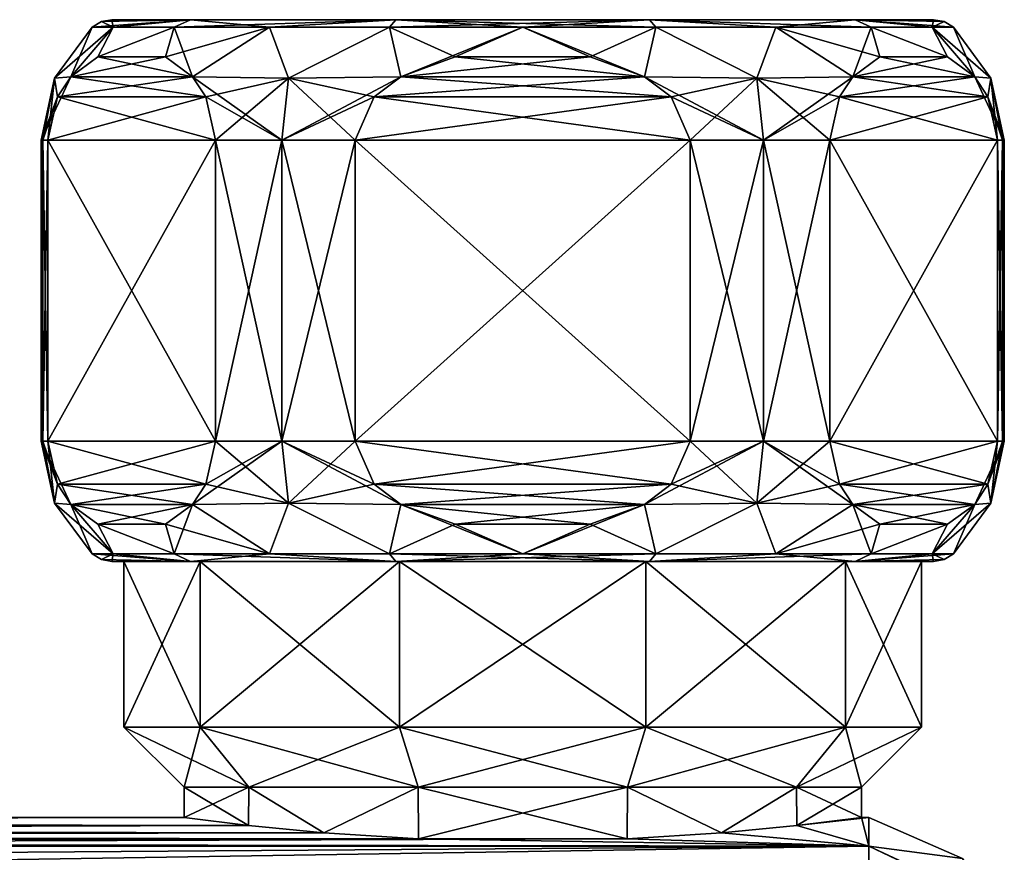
# Model space of a CAD drawing. Header units: metres. Extents: x -106 to 106, y -152 to 75.
# Tile 20 of 21: x 60 to 92, y 13 to 40. Entities that reach past the tile are written whole.
import ezdxf

# ---------------------------------------------------------------- set-up
doc = ezdxf.new("R2010")
doc.units = ezdxf.units.M
doc.layers.add('solid_20522313', color=7, linetype='CONTINUOUS')

msp = doc.modelspace()

# ---------------------------------------------------------------- linework, layer by layer
at = {"layer": 'solid_20522313'}
for points in [[(60.94281, 38.55719), (62.19281, 40.25), (62.893055, 40.25, -4.421165)], [(61.484699, 38.601238, -3.992738), (60.94281, 38.55719), (62.893055, 40.25, -4.421165)], [(61.484699, 38.601242, 3.992739), (62.19281, 40.25), (60.94281, 38.55719)], [(62.388153, 39.263699, -5.557561), (61.484699, 38.601238, -3.992738), (62.893055, 40.25, -4.421165)], [(62.893055, 40.25, 4.421165), (62.19281, 40.25), (61.484699, 38.601242, 3.992739)], [(62.893055, 40.25, 4.421165), (61.484699, 38.601242, 3.992739), (62.388157, 39.263702, 5.557568)], [(62.19281, 40.25), (65.458748, 40.5, -8.018558), (62.893055, 40.25, -4.421165)], [(62.500694, 40.435413), (65.458748, 40.5, -8.018558), (62.19281, 40.25)], [(62.893055, 40.25, 4.421165), (62.500694, 40.435413), (62.19281, 40.25)], [(62.388153, 39.263699, -5.557561), (64.92524, 40.25, -8.409554), (64.631081, 39.263702, -9.442431)], [(62.388153, 39.263699, -5.557561), (62.893055, 40.25, -4.421165), (64.92524, 40.25, -8.409554)], [(64.92524, 40.25, 8.409554), (62.893055, 40.25, 4.421165), (62.388157, 39.263702, 5.557568)], [(64.631081, 39.263702, 9.442426), (64.92524, 40.25, 8.409554), (62.388157, 39.263702, 5.557568)], [(62.500694, 40.435413), (62.854248, 40.5), (65.458748, 40.5, -8.018558)], [(62.893055, 40.25, 4.421165), (62.854248, 40.5), (62.500694, 40.435413)], [(87.541252, 40.5, -8.018558), (65.458748, 40.5, -8.018558), (62.854248, 40.5)], [(90.145752, 40.5), (87.541252, 40.5, -8.018558), (62.854248, 40.5)], [(65.458748, 40.5, 8.018558), (90.145752, 40.5), (62.854248, 40.5)], [(62.893055, 40.25, 4.421165), (65.458748, 40.5, 8.018558), (62.854248, 40.5)], [(62.893055, 40.25, -4.421165), (65.458748, 40.5, -8.018558), (64.92524, 40.25, -8.409554)], [(64.92524, 40.25, 8.409554), (65.458748, 40.5, 8.018558), (62.893055, 40.25, 4.421165)], [(68.090446, 40.25, -11.574759), (65.534538, 38.601238, -11.007263), (64.631081, 39.263702, -9.442431)], [(64.92524, 40.25, -8.409554), (68.090446, 40.25, -11.574759), (64.631081, 39.263702, -9.442431)], [(64.631081, 39.263702, 9.442426), (65.534538, 38.601238, 11.007261), (64.92524, 40.25, 8.409554)], [(64.92524, 40.25, -8.409554), (65.458748, 40.5, -8.018558), (72.282379, 40.5, -12.977597)], [(64.92524, 40.25, -8.409554), (72.282379, 40.5, -12.977597), (68.090446, 40.25, -11.574759)], [(68.090446, 40.25, 11.574759), (65.458748, 40.5, 8.018558), (64.92524, 40.25, 8.409554)], [(65.534538, 38.601238, 11.007261), (68.090446, 40.25, 11.574759), (64.92524, 40.25, 8.409554)], [(80.717621, 40.5, -12.977597), (72.282379, 40.5, -12.977597), (65.458748, 40.5, -8.018558)], [(87.541252, 40.5, -8.018558), (80.717621, 40.5, -12.977597), (65.458748, 40.5, -8.018558)], [(65.458748, 40.5, 8.018558), (87.541252, 40.5, 8.018558), (90.145752, 40.5)], [(65.458748, 40.5, 8.018558), (72.282379, 40.5, 12.977597), (87.541252, 40.5, 8.018558)], [(68.090446, 40.25, 11.574759), (72.282379, 40.5, 12.977597), (65.458748, 40.5, 8.018558)], [(68.090446, 40.25, -11.574759), (68.721413, 38.55719, -13.472926), (65.534538, 38.601238, -11.007263)], [(65.534538, 38.601238, 11.007261), (68.721413, 38.55719, 13.472925), (68.090446, 40.25, 11.574759)], [(68.090446, 40.25, -11.574759), (72.282379, 40.5, -12.977597), (72.078835, 40.25, -13.606945)], [(72.078835, 40.25, 13.606945), (72.282379, 40.5, 12.977597), (68.090446, 40.25, 11.574759)], [(68.090446, 40.25, -11.574759), (72.078835, 40.25, -13.606945), (68.721413, 38.55719, -13.472926)], [(68.721413, 38.55719, 13.472925), (72.078835, 40.25, 13.606945), (68.090446, 40.25, 11.574759)], [(72.078835, 40.25, -13.606945), (72.450172, 38.601246, -15), (68.721413, 38.55719, -13.472926)], [(68.721413, 38.55719, 13.472925), (72.450172, 38.601246, 15), (72.078835, 40.25, 13.606945)], [(72.078835, 40.25, -13.606945), (72.282379, 40.5, -12.977597), (80.717621, 40.5, -12.977597)], [(72.078835, 40.25, -13.606945), (80.717621, 40.5, -12.977597), (76.5, 40.25, -14.307189)], [(76.5, 40.25, 14.307189), (72.282379, 40.5, 12.977597), (72.078835, 40.25, 13.606945)], [(72.078835, 40.25, -13.606945), (76.5, 40.25, -14.307189), (72.450172, 38.601246, -15)], [(74.257126, 39.263714, 15), (76.5, 40.25, 14.307189), (72.078835, 40.25, 13.606945)], [(72.450172, 38.601246, 15), (74.257126, 39.263714, 15), (72.078835, 40.25, 13.606945)], [(72.282379, 40.5, 12.977597), (80.717621, 40.5, 12.977597), (87.541252, 40.5, 8.018558)], [(80.921165, 40.25, 13.606945), (80.717621, 40.5, 12.977597), (72.282379, 40.5, 12.977597)], [(80.921165, 40.25, 13.606945), (72.282379, 40.5, 12.977597), (76.5, 40.25, 14.307189)], [(76.5, 40.25, -14.307189), (74.257126, 39.263714, -15), (72.450172, 38.601246, -15)], [(76.5, 40.25, -14.307189), (78.742874, 39.263714, -15), (74.257126, 39.263714, -15)], [(74.257126, 39.263714, 15), (78.742874, 39.263714, 15), (76.5, 40.25, 14.307189)], [(76.5, 40.25, -14.307189), (80.717621, 40.5, -12.977597), (80.921165, 40.25, -13.606945)], [(76.5, 40.25, -14.307189), (80.921165, 40.25, -13.606945), (78.742874, 39.263714, -15)], [(80.549828, 38.601246, 15), (80.921165, 40.25, 13.606945), (76.5, 40.25, 14.307189)], [(78.742874, 39.263714, 15), (80.549828, 38.601246, 15), (76.5, 40.25, 14.307189)], [(80.921165, 40.25, -13.606945), (80.549828, 38.601246, -15), (78.742874, 39.263714, -15)], [(80.921165, 40.25, -13.606945), (84.278587, 38.55719, -13.472925), (80.549828, 38.601246, -15)], [(80.549828, 38.601246, 15), (84.278587, 38.55719, 13.472926), (80.921165, 40.25, 13.606945)], [(84.909554, 40.25, -11.574759), (80.717621, 40.5, -12.977597), (87.541252, 40.5, -8.018558)], [(80.921165, 40.25, -13.606945), (80.717621, 40.5, -12.977597), (84.909554, 40.25, -11.574759)], [(88.07476, 40.25, 8.409554), (87.541252, 40.5, 8.018558), (80.717621, 40.5, 12.977597)], [(84.909554, 40.25, 11.574759), (80.717621, 40.5, 12.977597), (80.921165, 40.25, 13.606945)], [(88.07476, 40.25, 8.409554), (80.717621, 40.5, 12.977597), (84.909554, 40.25, 11.574759)], [(80.921165, 40.25, -13.606945), (84.909554, 40.25, -11.574759), (84.278587, 38.55719, -13.472925)], [(84.278587, 38.55719, 13.472926), (84.909554, 40.25, 11.574759), (80.921165, 40.25, 13.606945)], [(84.909554, 40.25, -11.574759), (87.465462, 38.601238, -11.007261), (84.278587, 38.55719, -13.472925)], [(84.278587, 38.55719, 13.472926), (87.465462, 38.601238, 11.007263), (84.909554, 40.25, 11.574759)], [(84.909554, 40.25, -11.574759), (87.541252, 40.5, -8.018558), (88.07476, 40.25, -8.409554)], [(84.909554, 40.25, -11.574759), (88.07476, 40.25, -8.409554), (87.465462, 38.601238, -11.007261)], [(88.368919, 39.263702, 9.442431), (88.07476, 40.25, 8.409554), (84.909554, 40.25, 11.574759)], [(87.465462, 38.601238, 11.007263), (88.368919, 39.263702, 9.442431), (84.909554, 40.25, 11.574759)], [(88.07476, 40.25, -8.409554), (88.368919, 39.263702, -9.442426), (87.465462, 38.601238, -11.007261)], [(90.106949, 40.25, -4.421165), (87.541252, 40.5, -8.018558), (90.145752, 40.5)], [(88.07476, 40.25, -8.409554), (87.541252, 40.5, -8.018558), (90.106949, 40.25, -4.421165)], [(90.499306, 40.435413), (90.145752, 40.5), (87.541252, 40.5, 8.018558)], [(90.499306, 40.435413), (87.541252, 40.5, 8.018558), (90.80719, 40.25)], [(90.106949, 40.25, 4.421165), (90.80719, 40.25), (87.541252, 40.5, 8.018558)], [(90.106949, 40.25, 4.421165), (87.541252, 40.5, 8.018558), (88.07476, 40.25, 8.409554)], [(88.07476, 40.25, -8.409554), (90.611847, 39.263702, -5.557568), (88.368919, 39.263702, -9.442426)], [(88.07476, 40.25, -8.409554), (90.106949, 40.25, -4.421165), (90.611847, 39.263702, -5.557568)], [(90.611847, 39.263699, 5.557561), (90.106949, 40.25, 4.421165), (88.07476, 40.25, 8.409554)], [(88.368919, 39.263702, 9.442431), (90.611847, 39.263699, 5.557561), (88.07476, 40.25, 8.409554)], [(90.499306, 40.435413), (90.106949, 40.25, -4.421165), (90.145752, 40.5)], [(90.499306, 40.435413), (90.80719, 40.25), (90.106949, 40.25, -4.421165)], [(90.106949, 40.25, -4.421165), (91.515297, 38.601242, -3.992739), (90.611847, 39.263702, -5.557568)], [(90.106949, 40.25, -4.421165), (90.80719, 40.25), (91.515297, 38.601242, -3.992739)], [(90.106949, 40.25, 4.421165), (92.05719, 38.55719), (90.80719, 40.25)], [(91.515297, 38.601238, 3.992738), (92.05719, 38.55719), (90.106949, 40.25, 4.421165)], [(90.611847, 39.263699, 5.557561), (91.515297, 38.601238, 3.992738), (90.106949, 40.25, 4.421165)], [(90.80719, 40.25), (92.05719, 38.55719), (91.515297, 38.601242, -3.992739)], [(64.631081, 39.263702, 9.442426), (62.388157, 39.263702, 5.557568), (61.484699, 38.601242, 3.992739)], [(64.631081, 39.263702, 9.442426), (61.484699, 38.601242, 3.992739), (65.534538, 38.601238, 11.007261)], [(62.388153, 39.263699, -5.557561), (65.534538, 38.601238, -11.007263), (61.484699, 38.601238, -3.992738)], [(62.388153, 39.263699, -5.557561), (64.631081, 39.263702, -9.442431), (65.534538, 38.601238, -11.007263)], [(80.549828, 38.601246, -15), (72.450172, 38.601246, -15), (74.257126, 39.263714, -15)], [(72.450172, 38.601246, 15), (80.549828, 38.601246, 15), (78.742874, 39.263714, 15)], [(72.450172, 38.601246, 15), (78.742874, 39.263714, 15), (74.257126, 39.263714, 15)], [(80.549828, 38.601246, -15), (74.257126, 39.263714, -15), (78.742874, 39.263714, -15)], [(91.515297, 38.601242, -3.992739), (87.465462, 38.601238, -11.007261), (88.368919, 39.263702, -9.442426)], [(87.465462, 38.601238, 11.007263), (90.611847, 39.263699, 5.557561), (88.368919, 39.263702, 9.442431)], [(87.465462, 38.601238, 11.007263), (91.515297, 38.601238, 3.992738), (90.611847, 39.263699, 5.557561)], [(91.515297, 38.601242, -3.992739), (88.368919, 39.263702, -9.442426), (90.611847, 39.263702, -5.557568)], [(60.5, 36.5), (60.94281, 38.55719), (61.484699, 38.601238, -3.992738)], [(60.5, 36.5), (61.484699, 38.601238, -3.992738), (61.043419, 37.93351, -3.228414)], [(61.043415, 37.933506, 3.228412), (61.484699, 38.601242, 3.992739), (60.94281, 38.55719)], [(65.534538, 38.601238, 11.007261), (61.484699, 38.601242, 3.992739), (61.043415, 37.933506, 3.228412)], [(65.975822, 37.933506, 11.771588), (65.534538, 38.601238, 11.007261), (61.043415, 37.933506, 3.228412)], [(61.043419, 37.93351, -3.228414), (61.484699, 38.601238, -3.992738), (65.975822, 37.93351, -11.771586)], [(61.484699, 38.601238, -3.992738), (65.534538, 38.601238, -11.007263), (65.975822, 37.93351, -11.771586)], [(65.975822, 37.93351, -11.771586), (65.534538, 38.601238, -11.007263), (68.721413, 38.55719, -13.472926)], [(68.5, 36.5, 13.856406), (68.721413, 38.55719, 13.472925), (65.534538, 38.601238, 11.007261)], [(68.5, 36.5, 13.856406), (65.534538, 38.601238, 11.007261), (65.975822, 37.933506, 11.771588)], [(72.450172, 38.601246, -15), (71.567581, 37.933495, -15), (68.5, 36.5, -13.856406)], [(68.721413, 38.55719, -13.472926), (72.450172, 38.601246, -15), (68.5, 36.5, -13.856406)], [(71.567581, 37.933495, 15), (72.450172, 38.601246, 15), (68.721413, 38.55719, 13.472925)], [(81.432419, 37.933495, -15), (71.567581, 37.933495, -15), (72.450172, 38.601246, -15)], [(71.567581, 37.933495, 15), (80.549828, 38.601246, 15), (72.450172, 38.601246, 15)], [(81.432419, 37.933495, 15), (80.549828, 38.601246, 15), (71.567581, 37.933495, 15)], [(81.432419, 37.933495, -15), (72.450172, 38.601246, -15), (80.549828, 38.601246, -15)], [(80.549828, 38.601246, 15), (84.5, 36.5, 13.856406), (84.278587, 38.55719, 13.472926)], [(81.432419, 37.933495, 15), (84.5, 36.5, 13.856406), (80.549828, 38.601246, 15)], [(81.432419, 37.933495, -15), (80.549828, 38.601246, -15), (84.278587, 38.55719, -13.472925)], [(84.5, 36.5, -13.856406), (84.278587, 38.55719, -13.472925), (87.465462, 38.601238, -11.007261)], [(87.024178, 37.93351, 11.771586), (87.465462, 38.601238, 11.007263), (84.278587, 38.55719, 13.472926)], [(87.024178, 37.933506, -11.771588), (84.5, 36.5, -13.856406), (87.465462, 38.601238, -11.007261)], [(91.956581, 37.933506, -3.228412), (87.024178, 37.933506, -11.771588), (87.465462, 38.601238, -11.007261)], [(87.024178, 37.93351, 11.771586), (91.515297, 38.601238, 3.992738), (87.465462, 38.601238, 11.007263)], [(87.024178, 37.93351, 11.771586), (91.956581, 37.93351, 3.228414), (91.515297, 38.601238, 3.992738)], [(91.956581, 37.933506, -3.228412), (87.465462, 38.601238, -11.007261), (91.515297, 38.601242, -3.992739)], [(91.956581, 37.933506, -3.228412), (91.515297, 38.601242, -3.992739), (92.05719, 38.55719)], [(91.515297, 38.601238, 3.992738), (92.5, 36.5), (92.05719, 38.55719)], [(91.956581, 37.93351, 3.228414), (92.5, 36.5), (91.515297, 38.601238, 3.992738)], [(60.556534, 36.5, 1.343836), (60.94281, 38.55719), (60.5, 36.5)], [(60.556534, 36.5, 1.343836), (60.725739, 36.5, 2.678175), (60.94281, 38.55719)], [(61.043415, 37.933506, 3.228412), (60.94281, 38.55719), (60.725739, 36.5, 2.678175)], [(65.975822, 37.93351, -11.771586), (68.721413, 38.55719, -13.472926), (66.293503, 36.5, -12.321825)], [(68.721413, 38.55719, -13.472926), (68.5, 36.5, -13.856406), (66.293503, 36.5, -12.321825)], [(68.5, 36.5, 13.856406), (70.932236, 36.5, 15), (68.721413, 38.55719, 13.472925)], [(70.932236, 36.5, 15), (71.567581, 37.933495, 15), (68.721413, 38.55719, 13.472925)], [(81.432419, 37.933495, -15), (84.278587, 38.55719, -13.472925), (82.067764, 36.5, -15)], [(84.5, 36.5, -13.856406), (82.067764, 36.5, -15), (84.278587, 38.55719, -13.472925)], [(84.278587, 38.55719, 13.472926), (84.5, 36.5, 13.856406), (86.706497, 36.5, 12.321825)], [(87.024178, 37.93351, 11.771586), (84.278587, 38.55719, 13.472926), (86.706497, 36.5, 12.321825)], [(91.956581, 37.933506, -3.228412), (92.05719, 38.55719), (92.274261, 36.5, -2.678175)], [(92.443466, 36.5, -1.343836), (92.274261, 36.5, -2.678175), (92.05719, 38.55719)], [(92.5, 36.5), (92.443466, 36.5, -1.343836), (92.05719, 38.55719)], [(60.556534, 36.5, -1.343836), (60.5, 36.5), (61.043419, 37.93351, -3.228414)], [(60.725739, 36.5, -2.678175), (60.556534, 36.5, -1.343836), (61.043419, 37.93351, -3.228414)], [(60.725739, 36.5, -2.678175), (61.043419, 37.93351, -3.228414), (66.293503, 36.5, -12.321825)], [(65.975822, 37.933506, 11.771588), (61.043415, 37.933506, 3.228412), (60.725739, 36.5, 2.678175)], [(66.293503, 36.5, 12.321825), (65.975822, 37.933506, 11.771588), (60.725739, 36.5, 2.678175)], [(61.043419, 37.93351, -3.228414), (65.975822, 37.93351, -11.771586), (66.293503, 36.5, -12.321825)], [(66.293503, 36.5, 12.321825), (68.5, 36.5, 13.856406), (65.975822, 37.933506, 11.771588)], [(71.567581, 37.933495, -15), (70.932236, 36.5, -15), (68.5, 36.5, -13.856406)], [(81.432419, 37.933495, 15), (70.932236, 36.5, 15), (82.067764, 36.5, 15)], [(82.067764, 36.5, -15), (70.932236, 36.5, -15), (71.567581, 37.933495, -15)], [(81.432419, 37.933495, 15), (71.567581, 37.933495, 15), (70.932236, 36.5, 15)], [(81.432419, 37.933495, -15), (82.067764, 36.5, -15), (71.567581, 37.933495, -15)], [(81.432419, 37.933495, 15), (82.067764, 36.5, 15), (84.5, 36.5, 13.856406)], [(87.024178, 37.933506, -11.771588), (86.706497, 36.5, -12.321825), (84.5, 36.5, -13.856406)], [(91.956581, 37.93351, 3.228414), (86.706497, 36.5, 12.321825), (92.274261, 36.5, 2.678175)], [(87.024178, 37.93351, 11.771586), (86.706497, 36.5, 12.321825), (91.956581, 37.93351, 3.228414)], [(92.274261, 36.5, -2.678175), (86.706497, 36.5, -12.321825), (87.024178, 37.933506, -11.771588)], [(91.956581, 37.933506, -3.228412), (92.274261, 36.5, -2.678175), (87.024178, 37.933506, -11.771588)], [(91.956581, 37.93351, 3.228414), (92.443466, 36.5, 1.343836), (92.5, 36.5)], [(91.956581, 37.93351, 3.228414), (92.274261, 36.5, 2.678175), (92.443466, 36.5, 1.343836)], [(60.5, 26.5), (60.5, 36.5), (60.556534, 36.5, -1.343836)], [(60.556534, 26.5, 1.343836), (60.5, 36.5), (60.5, 26.5)], [(60.556534, 26.5, 1.343836), (60.556534, 36.5, 1.343836), (60.5, 36.5)], [(60.5, 26.5), (60.556534, 36.5, -1.343836), (60.556534, 26.5, -1.343836)], [(60.556534, 26.5, -1.343836), (60.556534, 36.5, -1.343836), (60.725739, 36.5, -2.678175)], [(60.556534, 26.5, -1.343836), (60.725739, 36.5, -2.678175), (60.725739, 26.5, -2.678175)], [(60.725739, 26.5, 2.678175), (60.725739, 36.5, 2.678175), (60.556534, 36.5, 1.343836)], [(60.725739, 26.5, 2.678175), (60.556534, 36.5, 1.343836), (60.556534, 26.5, 1.343836)], [(66.293503, 26.5, -12.321825), (60.725739, 36.5, -2.678175), (66.293503, 36.5, -12.321825)], [(66.293503, 26.5, -12.321825), (60.725739, 26.5, -2.678175), (60.725739, 36.5, -2.678175)], [(60.725739, 26.5, 2.678175), (66.293503, 36.5, 12.321825), (60.725739, 36.5, 2.678175)], [(60.725739, 26.5, 2.678175), (66.293503, 26.5, 12.321825), (66.293503, 36.5, 12.321825)], [(66.293503, 26.5, -12.321825), (66.293503, 36.5, -12.321825), (68.5, 36.5, -13.856406)], [(66.293503, 26.5, -12.321825), (68.5, 36.5, -13.856406), (68.5, 26.5, -13.856406)], [(68.5, 26.5, 13.856406), (68.5, 36.5, 13.856406), (66.293503, 36.5, 12.321825)], [(68.5, 26.5, 13.856406), (66.293503, 36.5, 12.321825), (66.293503, 26.5, 12.321825)], [(68.5, 26.5, -13.856406), (68.5, 36.5, -13.856406), (70.932236, 36.5, -15)], [(68.5, 26.5, -13.856406), (70.932236, 36.5, -15), (70.932236, 26.5, -15)], [(70.932236, 26.5, 15), (70.932236, 36.5, 15), (68.5, 36.5, 13.856406)], [(70.932236, 26.5, 15), (68.5, 36.5, 13.856406), (68.5, 26.5, 13.856406)], [(70.932236, 26.5, 15), (82.067764, 26.5, 15), (82.067764, 36.5, 15)], [(70.932236, 26.5, 15), (82.067764, 36.5, 15), (70.932236, 36.5, 15)], [(82.067764, 26.5, -15), (70.932236, 36.5, -15), (82.067764, 36.5, -15)], [(82.067764, 26.5, -15), (70.932236, 26.5, -15), (70.932236, 36.5, -15)], [(84.5, 26.5, 13.856406), (82.067764, 36.5, 15), (82.067764, 26.5, 15)], [(84.5, 26.5, 13.856406), (84.5, 36.5, 13.856406), (82.067764, 36.5, 15)], [(82.067764, 26.5, -15), (82.067764, 36.5, -15), (84.5, 36.5, -13.856406)], [(82.067764, 26.5, -15), (84.5, 36.5, -13.856406), (84.5, 26.5, -13.856406)], [(86.706497, 26.5, 12.321825), (86.706497, 36.5, 12.321825), (84.5, 36.5, 13.856406)], [(84.5, 26.5, 13.856406), (86.706497, 26.5, 12.321825), (84.5, 36.5, 13.856406)], [(84.5, 26.5, -13.856406), (84.5, 36.5, -13.856406), (86.706497, 36.5, -12.321825)], [(84.5, 26.5, -13.856406), (86.706497, 36.5, -12.321825), (86.706497, 26.5, -12.321825)], [(92.274261, 36.5, 2.678175), (86.706497, 36.5, 12.321825), (86.706497, 26.5, 12.321825)], [(92.274261, 26.5, 2.678175), (92.274261, 36.5, 2.678175), (86.706497, 26.5, 12.321825)], [(92.274261, 26.5, -2.678175), (86.706497, 36.5, -12.321825), (92.274261, 36.5, -2.678175)], [(86.706497, 26.5, -12.321825), (86.706497, 36.5, -12.321825), (92.274261, 26.5, -2.678175)], [(92.274261, 26.5, -2.678175), (92.274261, 36.5, -2.678175), (92.443466, 36.5, -1.343836)], [(92.274261, 26.5, -2.678175), (92.443466, 36.5, -1.343836), (92.443466, 26.5, -1.343836)], [(92.443466, 26.5, 1.343836), (92.443466, 36.5, 1.343836), (92.274261, 36.5, 2.678175)], [(92.443466, 26.5, 1.343836), (92.274261, 36.5, 2.678175), (92.274261, 26.5, 2.678175)], [(92.443466, 26.5, -1.343836), (92.443466, 36.5, -1.343836), (92.5, 36.5)], [(92.443466, 26.5, -1.343836), (92.5, 36.5), (92.5, 26.5)], [(92.443466, 36.5, 1.343836), (92.5, 26.5), (92.5, 36.5)], [(92.443466, 26.5, 1.343836), (92.5, 26.5), (92.443466, 36.5, 1.343836)], [(60.94281, 24.44281), (60.5, 26.5), (60.556534, 26.5, -1.343836)], [(61.484699, 24.398762, 3.992738), (60.5, 26.5), (60.94281, 24.44281)], [(61.043415, 25.066494, 3.228412), (60.5, 26.5), (61.484699, 24.398762, 3.992738)], [(60.556534, 26.5, 1.343836), (60.5, 26.5), (61.043415, 25.066494, 3.228412)], [(60.94281, 24.44281), (60.556534, 26.5, -1.343836), (60.725739, 26.5, -2.678175)], [(60.725739, 26.5, 2.678175), (60.556534, 26.5, 1.343836), (61.043415, 25.066494, 3.228412)], [(61.043419, 25.066492, -3.228413), (60.94281, 24.44281), (60.725739, 26.5, -2.678175)], [(65.975822, 25.066492, -11.771587), (61.043419, 25.066492, -3.228413), (60.725739, 26.5, -2.678175)], [(66.293503, 26.5, -12.321825), (65.975822, 25.066492, -11.771587), (60.725739, 26.5, -2.678175)], [(60.725739, 26.5, 2.678175), (61.043415, 25.066494, 3.228412), (66.293503, 26.5, 12.321825)], [(61.043415, 25.066494, 3.228412), (65.975822, 25.066494, 11.771588), (66.293503, 26.5, 12.321825)], [(68.5, 26.5, -13.856406), (68.721413, 24.44281, -13.472926), (65.534538, 24.398762, -11.007265)], [(68.5, 26.5, -13.856406), (65.534538, 24.398762, -11.007265), (65.975822, 25.066492, -11.771587)], [(66.293503, 26.5, -12.321825), (68.5, 26.5, -13.856406), (65.975822, 25.066492, -11.771587)], [(65.975822, 25.066494, 11.771588), (68.721413, 24.44281, 13.472925), (66.293503, 26.5, 12.321825)], [(68.721413, 24.44281, 13.472925), (68.5, 26.5, 13.856406), (66.293503, 26.5, 12.321825)], [(68.5, 26.5, -13.856406), (70.932236, 26.5, -15), (68.721413, 24.44281, -13.472926)], [(71.567581, 25.066505, 15), (70.932236, 26.5, 15), (68.5, 26.5, 13.856406)], [(72.450172, 24.398756, 15), (71.567581, 25.066505, 15), (68.5, 26.5, 13.856406)], [(68.721413, 24.44281, 13.472925), (72.450172, 24.398756, 15), (68.5, 26.5, 13.856406)], [(70.932236, 26.5, -15), (71.567581, 25.066505, -15), (68.721413, 24.44281, -13.472926)], [(71.567581, 25.066505, 15), (82.067764, 26.5, 15), (70.932236, 26.5, 15)], [(81.432419, 25.066505, -15), (71.567581, 25.066505, -15), (70.932236, 26.5, -15)], [(81.432419, 25.066505, -15), (70.932236, 26.5, -15), (82.067764, 26.5, -15)], [(81.432419, 25.066505, 15), (82.067764, 26.5, 15), (71.567581, 25.066505, 15)], [(84.5, 26.5, -13.856406), (84.278587, 24.44281, -13.472925), (80.549828, 24.398756, -15)], [(81.432419, 25.066505, -15), (84.5, 26.5, -13.856406), (80.549828, 24.398756, -15)], [(81.432419, 25.066505, 15), (84.278587, 24.44281, 13.472926), (82.067764, 26.5, 15)], [(81.432419, 25.066505, -15), (82.067764, 26.5, -15), (84.5, 26.5, -13.856406)], [(84.278587, 24.44281, 13.472926), (84.5, 26.5, 13.856406), (82.067764, 26.5, 15)], [(87.465462, 24.398762, 11.007265), (84.5, 26.5, 13.856406), (84.278587, 24.44281, 13.472926)], [(84.5, 26.5, -13.856406), (86.706497, 26.5, -12.321825), (84.278587, 24.44281, -13.472925)], [(87.024178, 25.066494, -11.771588), (84.278587, 24.44281, -13.472925), (86.706497, 26.5, -12.321825)], [(87.024178, 25.066492, 11.771587), (86.706497, 26.5, 12.321825), (84.5, 26.5, 13.856406)], [(87.024178, 25.066492, 11.771587), (84.5, 26.5, 13.856406), (87.465462, 24.398762, 11.007265)], [(92.274261, 26.5, 2.678175), (86.706497, 26.5, 12.321825), (87.024178, 25.066492, 11.771587)], [(86.706497, 26.5, -12.321825), (92.274261, 26.5, -2.678175), (91.956581, 25.066494, -3.228412)], [(87.024178, 25.066494, -11.771588), (86.706497, 26.5, -12.321825), (91.956581, 25.066494, -3.228412)], [(91.956581, 25.066492, 3.228413), (92.274261, 26.5, 2.678175), (87.024178, 25.066492, 11.771587)], [(92.5, 26.5), (92.05719, 24.44281), (91.515297, 24.398762, -3.992738)], [(91.956581, 25.066494, -3.228412), (92.5, 26.5), (91.515297, 24.398762, -3.992738)], [(91.956581, 25.066492, 3.228413), (92.05719, 24.44281), (92.274261, 26.5, 2.678175)], [(91.956581, 25.066494, -3.228412), (92.443466, 26.5, -1.343836), (92.5, 26.5)], [(91.956581, 25.066494, -3.228412), (92.274261, 26.5, -2.678175), (92.443466, 26.5, -1.343836)], [(92.443466, 26.5, 1.343836), (92.05719, 24.44281), (92.5, 26.5)], [(92.443466, 26.5, 1.343836), (92.274261, 26.5, 2.678175), (92.05719, 24.44281)], [(61.043419, 25.066492, -3.228413), (61.484699, 24.398762, -3.992736), (60.94281, 24.44281)], [(61.043415, 25.066494, 3.228412), (61.484699, 24.398762, 3.992738), (65.975822, 25.066494, 11.771588)], [(65.534538, 24.398762, -11.007265), (61.484699, 24.398762, -3.992736), (61.043419, 25.066492, -3.228413)], [(65.975822, 25.066492, -11.771587), (65.534538, 24.398762, -11.007265), (61.043419, 25.066492, -3.228413)], [(61.484699, 24.398762, 3.992738), (65.534538, 24.398762, 11.007263), (65.975822, 25.066494, 11.771588)], [(65.975822, 25.066494, 11.771588), (65.534538, 24.398762, 11.007263), (68.721413, 24.44281, 13.472925)], [(71.567581, 25.066505, -15), (72.450172, 24.398756, -15), (68.721413, 24.44281, -13.472926)], [(71.567581, 25.066505, -15), (80.549828, 24.398756, -15), (72.450172, 24.398756, -15)], [(81.432419, 25.066505, -15), (80.549828, 24.398756, -15), (71.567581, 25.066505, -15)], [(81.432419, 25.066505, 15), (71.567581, 25.066505, 15), (72.450172, 24.398756, 15)], [(81.432419, 25.066505, 15), (72.450172, 24.398756, 15), (80.549828, 24.398756, 15)], [(81.432419, 25.066505, 15), (80.549828, 24.398756, 15), (84.278587, 24.44281, 13.472926)], [(87.024178, 25.066494, -11.771588), (87.465462, 24.398762, -11.007263), (84.278587, 24.44281, -13.472925)], [(87.024178, 25.066494, -11.771588), (91.515297, 24.398762, -3.992738), (87.465462, 24.398762, -11.007263)], [(87.024178, 25.066494, -11.771588), (91.956581, 25.066494, -3.228412), (91.515297, 24.398762, -3.992738)], [(91.956581, 25.066492, 3.228413), (87.024178, 25.066492, 11.771587), (87.465462, 24.398762, 11.007265)], [(91.956581, 25.066492, 3.228413), (87.465462, 24.398762, 11.007265), (91.515297, 24.398762, 3.992736)], [(91.956581, 25.066492, 3.228413), (91.515297, 24.398762, 3.992736), (92.05719, 24.44281)], [(61.484699, 24.398762, -3.992736), (62.19281, 22.75), (60.94281, 24.44281)], [(62.893055, 22.75, 4.421165), (60.94281, 24.44281), (62.19281, 22.75)], [(61.484699, 24.398762, 3.992738), (60.94281, 24.44281), (62.893055, 22.75, 4.421165)], [(61.484699, 24.398762, -3.992736), (62.893055, 22.75, -4.421165), (62.19281, 22.75)], [(62.388145, 23.736303, -5.557553), (62.893055, 22.75, -4.421165), (61.484699, 24.398762, -3.992736)], [(64.631088, 23.736301, -9.442439), (62.388145, 23.736303, -5.557553), (61.484699, 24.398762, -3.992736)], [(64.631088, 23.736301, -9.442439), (61.484699, 24.398762, -3.992736), (65.534538, 24.398762, -11.007265)], [(62.388149, 23.736301, 5.55756), (61.484699, 24.398762, 3.992738), (62.893055, 22.75, 4.421165)], [(62.388149, 23.736301, 5.55756), (65.534538, 24.398762, 11.007263), (61.484699, 24.398762, 3.992738)], [(62.388149, 23.736301, 5.55756), (64.631081, 23.7363, 9.442433), (65.534538, 24.398762, 11.007263)], [(64.631081, 23.7363, 9.442433), (68.090446, 22.75, 11.574759), (65.534538, 24.398762, 11.007263)], [(64.631088, 23.736301, -9.442439), (65.534538, 24.398762, -11.007265), (64.92524, 22.75, -8.409554)], [(65.534538, 24.398762, -11.007265), (68.090446, 22.75, -11.574759), (64.92524, 22.75, -8.409554)], [(65.534538, 24.398762, -11.007265), (68.721413, 24.44281, -13.472926), (68.090446, 22.75, -11.574759)], [(65.534538, 24.398762, 11.007263), (68.090446, 22.75, 11.574759), (68.721413, 24.44281, 13.472925)], [(68.721413, 24.44281, -13.472926), (72.078835, 22.75, -13.606945), (68.090446, 22.75, -11.574759)], [(68.721413, 24.44281, 13.472925), (68.090446, 22.75, 11.574759), (72.078835, 22.75, 13.606945)], [(68.721413, 24.44281, -13.472926), (72.450172, 24.398756, -15), (72.078835, 22.75, -13.606945)], [(68.721413, 24.44281, 13.472925), (72.078835, 22.75, 13.606945), (72.450172, 24.398756, 15)], [(72.450172, 24.398756, -15), (74.257118, 23.73629, -15), (72.078835, 22.75, -13.606945)], [(72.450172, 24.398756, 15), (72.078835, 22.75, 13.606945), (76.5, 22.75, 14.307189)], [(72.450172, 24.398756, -15), (80.549828, 24.398756, -15), (78.742882, 23.73629, -15)], [(72.450172, 24.398756, -15), (78.742882, 23.73629, -15), (74.257118, 23.73629, -15)], [(74.257118, 23.73629, 15), (72.450172, 24.398756, 15), (76.5, 22.75, 14.307189)], [(80.549828, 24.398756, 15), (72.450172, 24.398756, 15), (74.257118, 23.73629, 15)], [(80.549828, 24.398756, 15), (74.257118, 23.73629, 15), (78.742882, 23.73629, 15)], [(80.549828, 24.398756, -15), (80.921165, 22.75, -13.606945), (76.5, 22.75, -14.307189)], [(78.742882, 23.73629, -15), (80.549828, 24.398756, -15), (76.5, 22.75, -14.307189)], [(80.549828, 24.398756, 15), (78.742882, 23.73629, 15), (80.921165, 22.75, 13.606945)], [(80.549828, 24.398756, -15), (84.278587, 24.44281, -13.472925), (80.921165, 22.75, -13.606945)], [(84.278587, 24.44281, 13.472926), (80.549828, 24.398756, 15), (80.921165, 22.75, 13.606945)], [(84.278587, 24.44281, -13.472925), (84.909554, 22.75, -11.574759), (80.921165, 22.75, -13.606945)], [(84.278587, 24.44281, 13.472926), (80.921165, 22.75, 13.606945), (84.909554, 22.75, 11.574759)], [(84.278587, 24.44281, -13.472925), (87.465462, 24.398762, -11.007263), (84.909554, 22.75, -11.574759)], [(87.465462, 24.398762, 11.007265), (84.278587, 24.44281, 13.472926), (84.909554, 22.75, 11.574759)], [(87.465462, 24.398762, -11.007263), (88.368919, 23.7363, -9.442433), (84.909554, 22.75, -11.574759)], [(87.465462, 24.398762, 11.007265), (84.909554, 22.75, 11.574759), (88.07476, 22.75, 8.409554)], [(87.465462, 24.398762, -11.007263), (91.515297, 24.398762, -3.992738), (90.611847, 23.736301, -5.55756)], [(87.465462, 24.398762, -11.007263), (90.611847, 23.736301, -5.55756), (88.368919, 23.7363, -9.442433)], [(88.368912, 23.736301, 9.442439), (87.465462, 24.398762, 11.007265), (88.07476, 22.75, 8.409554)], [(91.515297, 24.398762, 3.992736), (87.465462, 24.398762, 11.007265), (88.368912, 23.736301, 9.442439)], [(91.515297, 24.398762, 3.992736), (88.368912, 23.736301, 9.442439), (90.611855, 23.736303, 5.557553)], [(92.05719, 24.44281), (90.80719, 22.75), (90.106949, 22.75, -4.421165)], [(91.515297, 24.398762, -3.992738), (92.05719, 24.44281), (90.106949, 22.75, -4.421165)], [(91.515297, 24.398762, 3.992736), (90.106949, 22.75, 4.421165), (90.80719, 22.75)], [(90.611847, 23.736301, -5.55756), (91.515297, 24.398762, -3.992738), (90.106949, 22.75, -4.421165)], [(91.515297, 24.398762, 3.992736), (90.611855, 23.736303, 5.557553), (90.106949, 22.75, 4.421165)], [(91.515297, 24.398762, 3.992736), (90.80719, 22.75), (92.05719, 24.44281)], [(62.388145, 23.736303, -5.557553), (64.92524, 22.75, -8.409554), (62.893055, 22.75, -4.421165)], [(64.631088, 23.736301, -9.442439), (64.92524, 22.75, -8.409554), (62.388145, 23.736303, -5.557553)], [(62.388149, 23.736301, 5.55756), (62.893055, 22.75, 4.421165), (64.92524, 22.75, 8.409554)], [(62.388149, 23.736301, 5.55756), (64.92524, 22.75, 8.409554), (64.631081, 23.7363, 9.442433)], [(64.631081, 23.7363, 9.442433), (64.92524, 22.75, 8.409554), (68.090446, 22.75, 11.574759)], [(74.257118, 23.73629, -15), (76.5, 22.75, -14.307189), (72.078835, 22.75, -13.606945)], [(74.257118, 23.73629, -15), (78.742882, 23.73629, -15), (76.5, 22.75, -14.307189)], [(78.742882, 23.73629, 15), (74.257118, 23.73629, 15), (76.5, 22.75, 14.307189)], [(78.742882, 23.73629, 15), (76.5, 22.75, 14.307189), (80.921165, 22.75, 13.606945)], [(88.368919, 23.7363, -9.442433), (88.07476, 22.75, -8.409554), (84.909554, 22.75, -11.574759)], [(90.611855, 23.736303, 5.557553), (88.07476, 22.75, 8.409554), (90.106949, 22.75, 4.421165)], [(90.611855, 23.736303, 5.557553), (88.368912, 23.736301, 9.442439), (88.07476, 22.75, 8.409554)], [(90.611847, 23.736301, -5.55756), (90.106949, 22.75, -4.421165), (88.07476, 22.75, -8.409554)], [(88.368919, 23.7363, -9.442433), (90.611847, 23.736301, -5.55756), (88.07476, 22.75, -8.409554)], [(62.500694, 22.564585), (65.458748, 22.5, 8.018558), (62.19281, 22.75)], [(62.893055, 22.75, 4.421165), (62.19281, 22.75), (65.458748, 22.5, 8.018558)], [(62.500694, 22.564585), (62.19281, 22.75), (62.893055, 22.75, -4.421165)], [(62.500694, 22.564585), (62.893055, 22.75, -4.421165), (62.854248, 22.5)], [(62.893055, 22.75, -4.421165), (65.458748, 22.5, -8.018558), (62.854248, 22.5)], [(64.92524, 22.75, 8.409554), (62.893055, 22.75, 4.421165), (65.458748, 22.5, 8.018558)], [(62.893055, 22.75, -4.421165), (64.92524, 22.75, -8.409554), (65.458748, 22.5, -8.018558)], [(64.92524, 22.75, 8.409554), (65.458748, 22.5, 8.018558), (72.282379, 22.5, 12.977597)], [(68.090446, 22.75, 11.574759), (64.92524, 22.75, 8.409554), (72.282379, 22.5, 12.977597)], [(64.92524, 22.75, -8.409554), (68.090446, 22.75, -11.574759), (65.458748, 22.5, -8.018558)], [(68.090446, 22.75, -11.574759), (72.282379, 22.5, -12.977597), (65.458748, 22.5, -8.018558)], [(72.078835, 22.75, 13.606945), (68.090446, 22.75, 11.574759), (72.282379, 22.5, 12.977597)], [(68.090446, 22.75, -11.574759), (72.078835, 22.75, -13.606945), (72.282379, 22.5, -12.977597)], [(72.078835, 22.75, 13.606945), (72.282379, 22.5, 12.977597), (80.717621, 22.5, 12.977597)], [(76.5, 22.75, 14.307189), (72.078835, 22.75, 13.606945), (80.717621, 22.5, 12.977597)], [(72.078835, 22.75, -13.606945), (76.5, 22.75, -14.307189), (72.282379, 22.5, -12.977597)], [(80.921165, 22.75, -13.606945), (80.717621, 22.5, -12.977597), (72.282379, 22.5, -12.977597)], [(76.5, 22.75, -14.307189), (80.921165, 22.75, -13.606945), (72.282379, 22.5, -12.977597)], [(80.921165, 22.75, 13.606945), (76.5, 22.75, 14.307189), (80.717621, 22.5, 12.977597)], [(84.909554, 22.75, 11.574759), (80.717621, 22.5, 12.977597), (87.541252, 22.5, 8.018558)], [(84.909554, 22.75, 11.574759), (80.921165, 22.75, 13.606945), (80.717621, 22.5, 12.977597)], [(88.07476, 22.75, -8.409554), (87.541252, 22.5, -8.018558), (80.717621, 22.5, -12.977597)], [(84.909554, 22.75, -11.574759), (88.07476, 22.75, -8.409554), (80.717621, 22.5, -12.977597)], [(80.921165, 22.75, -13.606945), (84.909554, 22.75, -11.574759), (80.717621, 22.5, -12.977597)], [(88.07476, 22.75, 8.409554), (84.909554, 22.75, 11.574759), (87.541252, 22.5, 8.018558)], [(90.106949, 22.75, 4.421165), (87.541252, 22.5, 8.018558), (90.145752, 22.5)], [(90.106949, 22.75, 4.421165), (88.07476, 22.75, 8.409554), (87.541252, 22.5, 8.018558)], [(90.80719, 22.75), (90.499306, 22.564585), (87.541252, 22.5, -8.018558)], [(90.106949, 22.75, -4.421165), (90.80719, 22.75), (87.541252, 22.5, -8.018558)], [(88.07476, 22.75, -8.409554), (90.106949, 22.75, -4.421165), (87.541252, 22.5, -8.018558)], [(90.106949, 22.75, 4.421165), (90.145752, 22.5), (90.499306, 22.564585)], [(90.106949, 22.75, 4.421165), (90.499306, 22.564585), (90.80719, 22.75)], [(62.500694, 22.564585), (62.854248, 22.5), (65.458748, 22.5, 8.018558)], [(62.854248, 22.5), (63.25, 22.5), (65.780571, 22.5, 7.788215)], [(65.458748, 22.5, -8.018558), (63.25, 22.5), (62.854248, 22.5)], [(65.458748, 22.5, 8.018558), (62.854248, 22.5), (65.780571, 22.5, 7.788215)], [(65.780548, 17, 7.788188), (65.780571, 22.5, 7.788215), (63.25, 22.5)], [(63.25, 17), (65.780548, 17, 7.788188), (63.25, 22.5)], [(65.780571, 22.5, -7.788215), (63.25, 17), (63.25, 22.5)], [(65.458748, 22.5, -8.018558), (65.780571, 22.5, -7.788215), (63.25, 22.5)], [(65.780548, 17, -7.788188), (63.25, 17), (65.780571, 22.5, -7.788215)], [(65.458748, 22.5, 8.018558), (65.780571, 22.5, 7.788215), (72.405563, 22.5, 12.601503)], [(72.282379, 22.5, 12.977597), (65.458748, 22.5, 8.018558), (72.405563, 22.5, 12.601503)], [(65.458748, 22.5, -8.018558), (72.405563, 22.5, -12.601503), (65.780571, 22.5, -7.788215)], [(65.458748, 22.5, -8.018558), (72.282379, 22.5, -12.977597), (72.405563, 22.5, -12.601503)], [(65.780548, 17, 7.788188), (72.405457, 17, 12.601476), (65.780571, 22.5, 7.788215)], [(65.780548, 17, -7.788188), (65.780571, 22.5, -7.788215), (72.405563, 22.5, -12.601503)], [(72.405457, 17, -12.601476), (65.780548, 17, -7.788188), (72.405563, 22.5, -12.601503)], [(72.405457, 17, 12.601476), (72.405563, 22.5, 12.601503), (65.780571, 22.5, 7.788215)], [(80.717621, 22.5, 12.977597), (72.282379, 22.5, 12.977597), (72.405563, 22.5, 12.601503)], [(72.282379, 22.5, -12.977597), (80.594437, 22.5, -12.601503), (72.405563, 22.5, -12.601503)], [(72.282379, 22.5, -12.977597), (80.717621, 22.5, -12.977597), (80.594437, 22.5, -12.601503)], [(72.405457, 17, 12.601476), (80.594543, 17, 12.601476), (72.405563, 22.5, 12.601503)], [(72.405457, 17, -12.601476), (72.405563, 22.5, -12.601503), (80.594437, 22.5, -12.601503)], [(80.594543, 17, -12.601476), (72.405457, 17, -12.601476), (80.594437, 22.5, -12.601503)], [(80.594543, 17, 12.601476), (80.594437, 22.5, 12.601503), (72.405563, 22.5, 12.601503)], [(80.717621, 22.5, 12.977597), (72.405563, 22.5, 12.601503), (80.594437, 22.5, 12.601503)], [(87.219452, 17, 7.788188), (87.219429, 22.5, 7.788215), (80.594437, 22.5, 12.601503)], [(87.541252, 22.5, 8.018558), (80.594437, 22.5, 12.601503), (87.219429, 22.5, 7.788215)], [(80.594543, 17, 12.601476), (87.219452, 17, 7.788188), (80.594437, 22.5, 12.601503)], [(87.541252, 22.5, 8.018558), (80.717621, 22.5, 12.977597), (80.594437, 22.5, 12.601503)], [(80.594543, 17, -12.601476), (80.594437, 22.5, -12.601503), (87.219429, 22.5, -7.788215)], [(87.541252, 22.5, -8.018558), (87.219429, 22.5, -7.788215), (80.594437, 22.5, -12.601503)], [(80.717621, 22.5, -12.977597), (87.541252, 22.5, -8.018558), (80.594437, 22.5, -12.601503)], [(87.219452, 17, -7.788188), (80.594543, 17, -12.601476), (87.219429, 22.5, -7.788215)], [(89.75, 17), (89.75, 22.5), (87.219429, 22.5, 7.788215)], [(87.541252, 22.5, 8.018558), (87.219429, 22.5, 7.788215), (89.75, 22.5)], [(87.219452, 17, 7.788188), (89.75, 17), (87.219429, 22.5, 7.788215)], [(87.219452, 17, -7.788188), (87.219429, 22.5, -7.788215), (89.75, 22.5)], [(90.145752, 22.5), (89.75, 22.5), (87.219429, 22.5, -7.788215)], [(87.541252, 22.5, -8.018558), (90.145752, 22.5), (87.219429, 22.5, -7.788215)], [(87.219452, 17, -7.788188), (89.75, 22.5), (89.75, 17)], [(90.499306, 22.564585), (90.145752, 22.5), (87.541252, 22.5, -8.018558)], [(90.145752, 22.5), (87.541252, 22.5, 8.018558), (89.75, 22.5)], [(67.398506, 15, 6.612509), (65.780548, 17, 7.788188), (63.25, 17)], [(65.25, 15), (63.25, 17), (65.780548, 17, -7.788188)], [(65.25, 15), (67.398506, 15, 6.612509), (63.25, 17)], [(67.398506, 15, -6.612509), (65.25, 15), (65.780548, 17, -7.788188)], [(73.023552, 15, 10.699384), (72.405457, 17, 12.601476), (65.780548, 17, 7.788188)], [(67.398506, 15, 6.612509), (73.023552, 15, 10.699384), (65.780548, 17, 7.788188)], [(67.398506, 15, -6.612509), (65.780548, 17, -7.788188), (72.405457, 17, -12.601476)], [(73.023552, 15, -10.699384), (67.398506, 15, -6.612509), (72.405457, 17, -12.601476)], [(79.976448, 15, 10.699384), (80.594543, 17, 12.601476), (72.405457, 17, 12.601476)], [(73.023552, 15, 10.699384), (79.976448, 15, 10.699384), (72.405457, 17, 12.601476)], [(73.023552, 15, -10.699384), (72.405457, 17, -12.601476), (80.594543, 17, -12.601476)], [(79.976448, 15, -10.699384), (73.023552, 15, -10.699384), (80.594543, 17, -12.601476)], [(79.976448, 15, 10.699384), (85.601494, 15, 6.612509), (80.594543, 17, 12.601476)], [(79.976448, 15, -10.699384), (80.594543, 17, -12.601476), (87.219452, 17, -7.788188)], [(85.601494, 15, -6.612509), (79.976448, 15, -10.699384), (87.219452, 17, -7.788188)], [(85.601494, 15, 6.612509), (87.219452, 17, 7.788188), (80.594543, 17, 12.601476)], [(85.601494, 15, -6.612509), (87.219452, 17, -7.788188), (89.75, 17)], [(85.601494, 15, -6.612509), (89.75, 17), (87.75, 15)], [(85.601494, 15, 6.612509), (87.75, 15), (87.219452, 17, 7.788188)], [(87.75, 15), (89.75, 17), (87.219452, 17, 7.788188)], [(65.25, 15), (65.25, 14), (67.394562, 13.7267, 6.60707)], [(67.398506, 15, -6.612509), (67.394485, 13.726708, -6.606966), (65.25, 14)], [(67.398506, 15, -6.612509), (65.25, 14), (65.25, 15)], [(65.25, 15), (67.394562, 13.7267, 6.60707), (67.398506, 15, 6.612509)], [(67.398506, 15, -6.612509), (69.892685, 13.480151, -9.105248), (67.394485, 13.726708, -6.606966)], [(67.398506, 15, 6.612509), (67.394562, 13.7267, 6.60707), (69.892792, 13.480143, 9.105325)], [(67.398506, 15, 6.612509), (69.892792, 13.480143, 9.105325), (73.023552, 15, 10.699384)], [(73.023552, 15, -10.699384), (69.892685, 13.480151, -9.105248), (67.398506, 15, -6.612509)], [(73.023552, 15, -10.699384), (73.033859, 13.280841, -10.70272), (69.892685, 13.480151, -9.105248)], [(73.023552, 15, 10.699384), (69.892792, 13.480143, 9.105325), (73.033981, 13.280836, 10.70276)], [(73.023552, 15, 10.699384), (73.033981, 13.280836, 10.70276), (79.966141, 13.280841, 10.70272)], [(73.023552, 15, 10.699384), (79.966141, 13.280841, 10.70272), (79.976448, 15, 10.699384)], [(79.976448, 15, -10.699384), (73.033859, 13.280841, -10.70272), (73.023552, 15, -10.699384)], [(79.976448, 15, -10.699384), (79.966019, 13.280836, -10.702759), (73.033859, 13.280841, -10.70272)], [(79.976448, 15, -10.699384), (83.107208, 13.480143, -9.105323), (79.966019, 13.280836, -10.702759)], [(79.976448, 15, 10.699384), (79.966141, 13.280841, 10.70272), (83.107307, 13.480151, 9.10525)], [(79.976448, 15, 10.699384), (83.107307, 13.480151, 9.10525), (85.601494, 15, 6.612509)], [(85.601494, 15, -6.612509), (83.107208, 13.480143, -9.105323), (79.976448, 15, -10.699384)], [(85.601494, 15, -6.612509), (85.605438, 13.7267, -6.607066), (83.107208, 13.480143, -9.105323)], [(85.601494, 15, 6.612509), (83.107307, 13.480151, 9.10525), (85.605507, 13.726707, 6.606969)], [(85.601494, 15, 6.612509), (85.605507, 13.726707, 6.606969), (87.75, 14)], [(85.601494, 15, 6.612509), (87.75, 14), (87.75, 15)], [(85.601494, 15, -6.612509), (87.75, 15), (85.605438, 13.7267, -6.607066)], [(87.75, 15), (87.75, 14), (85.605438, 13.7267, -6.607066)], [(-67.394539, 13.726702, -6.607049), (-65.25, 14), (67.394485, 13.726708, -6.606966)], [(-67.394478, 13.726708, 6.606965), (67.394562, 13.7267, 6.60707), (65.25, 14)], [(-65.25, 14), (-67.394478, 13.726708, 6.606965), (65.25, 14)], [(-65.25, 14), (65.25, 14), (67.394485, 13.726708, -6.606966)], [(85.605438, 13.7267, -6.607066), (87.75, 14), (88, 13.040526, -12.352942)], [(85.605507, 13.726707, 6.606969), (88, 13.040526, 12.352942), (88, 14)], [(87.75, 14), (85.605507, 13.726707, 6.606969), (88, 14)], [(87.75, 14), (88, 14), (88, 13.040526, -12.352942)], [(91.107544, 12.636086, 12.289733), (88, 13.040526, -12.352942), (88, 14)], [(91.107544, 12.636086, 12.289733), (88, 14), (88, 13.040526, 12.352942)], [(-73.034256, 13.280823, -10.702859), (-69.893021, 13.480122, -9.105509), (73.033859, 13.280841, -10.70272)], [(-69.893021, 13.480122, -9.105509), (-67.394539, 13.726702, -6.607049), (69.892685, 13.480151, -9.105248)], [(-69.893021, 13.480122, -9.105509), (69.892685, 13.480151, -9.105248), (73.033859, 13.280841, -10.70272)], [(-67.394539, 13.726702, -6.607049), (67.394485, 13.726708, -6.606966), (69.892685, 13.480151, -9.105248)], [(-67.394478, 13.726708, 6.606965), (0, 13.696387, 6.963175), (67.394562, 13.7267, 6.60707)], [(67.394562, 13.7267, 6.60707), (0, 13.696387, 6.963175), (0.850861, 13.676123, 7.191346)], [(67.394562, 13.7267, 6.60707), (0.850861, 13.676123, 7.191346), (1.980524, 13.592511, 8.064253)], [(67.394562, 13.7267, 6.60707), (1.980524, 13.592511, 8.064253), (2.520367, 13.533283, 8.628837)], [(69.892792, 13.480143, 9.105325), (67.394562, 13.7267, 6.60707), (2.520367, 13.533283, 8.628837)], [(69.892792, 13.480143, 9.105325), (2.520367, 13.533283, 8.628837), (3.122347, 13.454387, 9.327401)], [(69.892792, 13.480143, 9.105325), (3.122347, 13.454387, 9.327401), (3.797633, 13.35085, 10.170672)], [(73.033981, 13.280836, 10.70276), (69.892792, 13.480143, 9.105325), (3.797633, 13.35085, 10.170672)], [(79.966019, 13.280836, -10.702759), (83.107208, 13.480143, -9.105323), (88, 13.040526, -12.352942)], [(83.107307, 13.480151, 9.10525), (79.966141, 13.280841, 10.70272), (88, 13.040526, 12.352942)], [(83.107208, 13.480143, -9.105323), (85.605438, 13.7267, -6.607066), (88, 13.040526, -12.352942)], [(85.605507, 13.726707, 6.606969), (83.107307, 13.480151, 9.10525), (88, 13.040526, 12.352942)], [(-79.965851, 13.280828, -10.702825), (88, 13.040526, -12.352942), (-88, 13.040526, -12.352942)], [(-79.965851, 13.280828, -10.702825), (-73.034256, 13.280823, -10.702859), (88, 13.040526, -12.352942)], [(88, 13.040526, -12.352942), (-73.034256, 13.280823, -10.702859), (73.033859, 13.280841, -10.70272)], [(73.033981, 13.280836, 10.70276), (3.797633, 13.35085, 10.170672), (4.559002, 13.215947, 11.172902)], [(79.966141, 13.280841, 10.70272), (4.559002, 13.215947, 11.172902), (5.42138, 13.040526, 12.352942)], [(79.966141, 13.280841, 10.70272), (73.033981, 13.280836, 10.70276), (4.559002, 13.215947, 11.172902)], [(79.966141, 13.280841, 10.70272), (5.42138, 13.040526, 12.352942), (88, 13.040526, 12.352942)], [(73.033859, 13.280841, -10.70272), (79.966019, 13.280836, -10.702759), (88, 13.040526, -12.352942)], [(88, 10.900947, -17.541992), (-88, 13.040526, -12.352942), (88, 13.040526, -12.352942)], [(-88, 10.900952, -17.541983), (-88, 13.040526, -12.352942), (88, 10.900947, -17.541992)], [(8.824502, 12.477363, 14.558334), (88, 13.040526, 12.352942), (5.42138, 13.040526, 12.352942)], [(8.824502, 12.477363, 14.558334), (11.614565, 11.848013, 16.003489), (88, 13.040526, 12.352942)], [(11.614565, 11.848013, 16.003489), (88, 10.900952, 17.541983), (88, 13.040526, 12.352942)], [(91.107544, 12.636086, -12.289731), (88, 13.040526, -12.352942), (91.107544, 12.636086, 12.289733)], [(92.178001, 11.089191, -15.832952), (88, 13.040526, -12.352942), (91.107544, 12.636086, -12.289731)], [(88, 9.965021, -18.679337), (88, 10.900947, -17.541992), (88, 13.040526, -12.352942)], [(92.178001, 11.089191, -15.832952), (88, 9.965021, -18.679337), (88, 13.040526, -12.352942)], [(92.124092, 11.084868, 15.88271), (88, 13.040526, 12.352942), (88, 10.900952, 17.541983)], [(92.124092, 11.084868, 15.88271), (91.107544, 12.636086, 12.289733), (88, 13.040526, 12.352942)]]:
    msp.add_3dface(points, dxfattribs=at)

doc.saveas('drawing.dxf')
